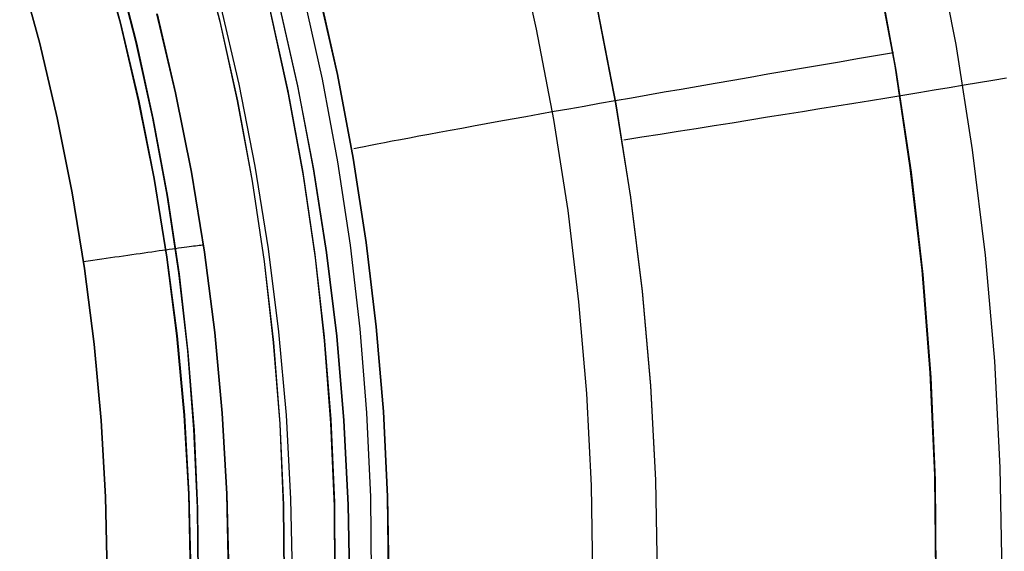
# Model space of a CAD drawing. Header units: millimetres. Extents: x -273 to 273, y -240 to 302.
# Tile 106 of 256: x -133.15 to -125.79, y 152.34 to 156.32. Entities that reach past the tile are written whole.
import ezdxf

# ---------------------------------------------------------------- set-up
doc = ezdxf.new("R2010")
doc.units = ezdxf.units.MM
doc.header["$MEASUREMENT"] = 0
doc.layers.add('IGES level 1', color=7, linetype='Continuous', true_color=0x3e413d)

msp = doc.modelspace()

# ---------------------------------------------------------------- linework, layer by layer
at = {"layer": 'IGES level 1'}
for p, q in [((-132.3982, 156.2892, 406.3904), (-132.5542, 156.8627, 406.387)), ((-132.5534, 156.8627, 406.3863), (-132.3973, 156.2893, 406.3896)), ((-131.8066, 156.8932, 410.1939), (-131.6549, 156.3034, 410.1979)), ((-131.6534, 156.3035, 410.199), (-131.8052, 156.8933, 410.1949)), ((-129.2866, 156.2465, 414.4439), (-129.4387, 156.9179, 414.4367)), ((-126.1518, 156.1302, 403.158), (-126.3025, 156.9114, 403.1483)), ((-132.2818, 156.1543, 410.0132), (-132.4283, 156.7228, 410.0094)), ((-132.4248, 156.7128, 410.0094), (-132.2786, 156.1441, 410.0132)), ((-126.7506, 156.7285, 415.1884), (-126.6101, 155.9711, 415.198)), ((-133.151, 156.6913, 406.6561), (-133.0008, 156.1393, 406.6593)), ((-133.0008, 156.1392, 406.6593), (-133.151, 156.6912, 406.6561)), ((-126.7401, 156.6962, 415.1884), (-126.6006, 155.9382, 415.1981)), ((-130.8874, 155.8719, 411.7729), (-131.0241, 156.4867, 411.7674)), ((-130.7761, 155.9054, 412.2331), (-130.916, 156.5263, 412.2257)), ((-130.9156, 156.5264, 412.2256), (-130.7757, 155.9055, 412.233)), ((-131.6549, 156.4427, 404.1662), (-131.5129, 155.8335, 404.1691)), ((-131.2131, 156.4359, 402.5392), (-131.0731, 155.8199, 402.5448)), ((-131.0723, 155.8206, 402.5447), (-131.2122, 156.4366, 402.5391)), ((-131.986, 155.7694, 405.9247), (-132.1248, 156.359, 405.9202)), ((-132.1242, 156.3591, 405.9203), (-131.9854, 155.7695, 405.9248)), ((-131.2804, 156.3914, 410.752), (-131.147, 155.7852, 410.7573)), ((-131.1419, 155.7595, 410.7576), (-131.2745, 156.3661, 410.7522)), ((-128.6937, 155.6876, 402.4104), (-128.8284, 156.383, 402.4022)), ((-128.6932, 155.6862, 402.4104), (-128.8278, 156.3814, 402.4022)), ((-132.2622, 155.7107, 406.3952), (-132.3982, 156.2892, 406.3904)), ((-132.3973, 156.2893, 406.3896), (-132.2613, 155.7107, 406.3944)), ((-131.6549, 156.3034, 410.1979), (-131.5236, 155.7087, 410.2034)), ((-131.522, 155.7088, 410.2045), (-131.6534, 156.3035, 410.199)), ((-129.1577, 155.5703, 414.4529), (-129.2866, 156.2465, 414.4439)), ((-133.0008, 156.1393, 406.6593), (-132.8699, 155.5824, 406.6639)), ((-132.8698, 155.5823, 406.6639), (-133.0008, 156.1392, 406.6593)), ((-132.1552, 155.5811, 410.0185), (-132.2818, 156.1543, 410.0132)), ((-132.2786, 156.1441, 410.0132), (-132.1523, 155.5706, 410.0185)), ((-126.0281, 155.3442, 403.1695), (-126.1518, 156.1302, 403.158)), ((-126.7526, 156.0457, 415.2164), (-126.8875, 156.0228, 415.2174)), ((-126.6179, 156.0686, 415.2107), (-126.7526, 156.0457, 415.2164)), ((-127.1568, 155.9768, 415.2055), (-127.291, 155.9538, 415.1925)), ((-127.0222, 155.9998, 415.2138), (-127.1568, 155.9768, 415.2055)), ((-126.8875, 156.0228, 415.2174), (-127.0222, 155.9998, 415.2138)), ((-126.6101, 155.9711, 415.198), (-126.496, 155.2092, 415.2095)), ((-130.6577, 155.2801, 412.2423), (-130.7761, 155.9054, 412.2331)), ((-130.7757, 155.9055, 412.233), (-130.6573, 155.2802, 412.2422)), ((-127.5576, 155.908, 415.1526), (-127.6898, 155.8852, 415.1257)), ((-127.4247, 155.9309, 415.1748), (-127.5576, 155.908, 415.1526)), ((-127.291, 155.9538, 415.1925), (-127.4247, 155.9309, 415.1748)), ((-126.6006, 155.9382, 415.1981), (-126.4875, 155.1758, 415.2096)), ((-131.5129, 155.8335, 404.1691), (-131.3923, 155.2199, 404.173)), ((-131.0731, 155.8199, 402.5448), (-130.9544, 155.1996, 402.5519)), ((-130.9537, 155.2001, 402.5519), (-131.0723, 155.8206, 402.5447)), ((-130.7722, 155.2528, 411.7798), (-130.8874, 155.8719, 411.7729)), ((-128.0797, 155.8177, 415.0178), (-128.207, 155.7956, 414.973)), ((-127.951, 155.84, 415.0583), (-128.0797, 155.8177, 415.0178)), ((-127.8209, 155.8626, 415.0943), (-127.951, 155.84, 415.0583)), ((-127.6898, 155.8852, 415.1257), (-127.8209, 155.8626, 415.0943)), ((-126.2017, 155.81, 403.0955), (-126.0909, 155.8284, 403.1736)), ((-126.0909, 155.8284, 403.1736), (-125.9828, 155.8464, 403.2555)), ((-125.9828, 155.8464, 403.2555), (-125.8776, 155.864, 403.3412)), ((-125.8776, 155.864, 403.3412), (-125.7753, 155.8812, 403.4304)), ((-131.8677, 155.1754, 405.9306), (-131.986, 155.7694, 405.9247)), ((-131.9854, 155.7695, 405.9248), (-131.8672, 155.1755, 405.9307)), ((-131.147, 155.7852, 410.7573), (-131.0347, 155.1749, 410.7641)), ((-131.0304, 155.1487, 410.7643), (-131.1419, 155.7595, 410.7576)), ((-128.4566, 155.752, 414.87), (-128.5786, 155.7306, 414.8122)), ((-128.3326, 155.7736, 414.9237), (-128.4566, 155.752, 414.87)), ((-128.207, 155.7956, 414.973), (-128.3326, 155.7736, 414.9237)), ((-126.6692, 155.7331, 402.8227), (-126.5489, 155.7528, 402.8848)), ((-126.5489, 155.7528, 402.8848), (-126.4308, 155.7722, 402.951)), ((-126.4308, 155.7722, 402.951), (-126.315, 155.7913, 403.0213)), ((-126.315, 155.7913, 403.0213), (-126.2017, 155.81, 403.0955)), ((-132.1464, 155.1278, 406.4015), (-132.2622, 155.7107, 406.3952)), ((-132.2613, 155.7107, 406.3944), (-132.1455, 155.1279, 406.4006)), ((-131.5236, 155.7087, 410.2034), (-131.413, 155.1098, 410.2104)), ((-131.4114, 155.1098, 410.2115), (-131.522, 155.7088, 410.2045)), ((-128.8165, 155.6887, 414.6839), (-128.932, 155.6683, 414.6136)), ((-128.6986, 155.7095, 414.7501), (-128.8165, 155.6887, 414.6839)), ((-128.5786, 155.7306, 414.8122), (-128.6986, 155.7095, 414.7501)), ((-128.583, 154.988, 402.4203), (-128.6937, 155.6876, 402.4104)), ((-128.5827, 154.9869, 402.4203), (-128.6932, 155.6862, 402.4104)), ((-127.1693, 155.6518, 402.617), (-127.0418, 155.6724, 402.6619)), ((-127.0418, 155.6724, 402.6619), (-126.9158, 155.6929, 402.7112)), ((-126.9158, 155.6929, 402.7112), (-126.7916, 155.7131, 402.7648)), ((-126.7916, 155.7131, 402.7648), (-126.6692, 155.7331, 402.8227)), ((-129.2635, 155.6093, 414.3793), (-129.3684, 155.5905, 414.2937)), ((-129.1556, 155.6286, 414.4612), (-129.2635, 155.6093, 414.3793)), ((-129.0451, 155.6482, 414.5393), (-129.1556, 155.6286, 414.4612)), ((-128.932, 155.6683, 414.6136), (-129.0451, 155.6482, 414.5393)), ((-127.5601, 155.5888, 402.5092), (-127.4286, 155.6099, 402.5407)), ((-127.4286, 155.6099, 402.5407), (-127.2983, 155.6309, 402.5766)), ((-127.2983, 155.6309, 402.5766), (-127.1693, 155.6518, 402.617)), ((-132.8699, 155.5824, 406.6639), (-132.7583, 155.0213, 406.6698)), ((-132.7583, 155.0212, 406.6698), (-132.8698, 155.5823, 406.6639)), ((-132.0484, 155.0038, 410.0252), (-132.1552, 155.5811, 410.0185)), ((-132.1523, 155.5706, 410.0185), (-132.0458, 154.9932, 410.0252)), ((-129.6652, 155.537, 414.0157), (-129.7577, 155.5202, 413.9164)), ((-129.5694, 155.5544, 414.1118), (-129.6652, 155.537, 414.0157)), ((-129.4705, 155.5722, 414.2045), (-129.5694, 155.5544, 414.1118)), ((-129.3684, 155.5905, 414.2937), (-129.4705, 155.5722, 414.2045)), ((-129.0521, 154.8901, 414.4638), (-129.1577, 155.5703, 414.4529)), ((-128.0943, 155.5035, 402.4296), (-127.9598, 155.5249, 402.4426)), ((-127.9598, 155.5249, 402.4426), (-127.8258, 155.5463, 402.4602)), ((-127.8258, 155.5463, 402.4602), (-127.6925, 155.5676, 402.4824)), ((-127.6925, 155.5676, 402.4824), (-127.5601, 155.5888, 402.5092)), ((-130.0925, 155.4586, 413.4886), (-130.1669, 155.4447, 413.3747)), ((-130.0142, 155.4731, 413.5999), (-130.0925, 155.4586, 413.4886)), ((-129.9323, 155.4882, 413.7083), (-130.0142, 155.4731, 413.5999)), ((-129.8467, 155.5039, 413.8138), (-129.9323, 155.4882, 413.7083)), ((-129.7577, 155.5202, 413.9164), (-129.8467, 155.5039, 413.8138)), ((-128.4993, 155.4394, 402.4187), (-128.3642, 155.4608, 402.4177)), ((-128.3642, 155.4608, 402.4177), (-128.2292, 155.4821, 402.4213)), ((-128.2292, 155.4821, 402.4213), (-128.0943, 155.5035, 402.4296)), ((-130.5291, 155.3751, 412.6433), (-130.5748, 155.366, 412.5147)), ((-130.4792, 155.385, 412.7702), (-130.5291, 155.3751, 412.6433)), ((-130.425, 155.3956, 412.8953), (-130.4792, 155.385, 412.7702)), ((-130.3666, 155.4069, 413.0185), (-130.425, 155.3956, 412.8953)), ((-130.304, 155.4188, 413.1395), (-130.3666, 155.4069, 413.0185)), ((-130.2374, 155.4314, 413.2583), (-130.304, 155.4188, 413.1395)), ((-130.1669, 155.4447, 413.3747), (-130.2374, 155.4314, 413.2583)), ((-128.6344, 155.4182, 402.4245), (-128.4993, 155.4394, 402.4187)), ((-130.6161, 155.3576, 412.3846), (-130.653, 155.3499, 412.2531)), ((-130.5748, 155.366, 412.5147), (-130.6161, 155.3576, 412.3846)), ((-125.9316, 154.5544, 403.183), (-126.0281, 155.3442, 403.1695)), ((-130.6784, 154.63, 411.7882), (-130.7722, 155.2528, 411.7798)), ((-130.5609, 154.6512, 412.2534), (-130.6577, 155.2801, 412.2423)), ((-130.6573, 155.2802, 412.2422), (-130.5605, 154.6513, 412.2533)), ((-131.7702, 154.5777, 405.9379), (-131.8677, 155.1754, 405.9306)), ((-131.8672, 155.1755, 405.9307), (-131.7696, 154.5778, 405.938)), ((-131.3923, 155.2199, 404.173), (-131.2931, 154.6023, 404.1779)), ((-131.0347, 155.1749, 410.7641), (-130.9436, 154.561, 410.7722)), ((-130.9544, 155.1996, 402.5519), (-130.8572, 154.5755, 402.5605)), ((-130.8566, 154.5759, 402.5605), (-130.9537, 155.2001, 402.5519)), ((-126.496, 155.2092, 415.2095), (-126.4084, 154.444, 415.2227)), ((-126.4875, 155.1758, 415.2096), (-126.4009, 154.41, 415.2229)), ((-132.0509, 154.5413, 406.4092), (-132.1464, 155.1278, 406.4015)), ((-132.1455, 155.1279, 406.4006), (-132.0499, 154.5413, 406.4083)), ((-131.413, 155.1098, 410.2104), (-131.3233, 154.5074, 410.2188)), ((-131.3216, 154.5075, 410.22), (-131.4114, 155.1098, 410.2115)), ((-130.9402, 154.5343, 410.7725), (-131.0304, 155.1487, 410.7643)), ((-132.7583, 155.0213, 406.6698), (-132.6664, 154.4567, 406.6771)), ((-132.6664, 154.4566, 406.6771), (-132.7583, 155.0212, 406.6698)), ((-131.9617, 154.4232, 410.0332), (-132.0484, 155.0038, 410.0252)), ((-132.0458, 154.9932, 410.0252), (-131.9594, 154.4124, 410.0333)), ((-128.4965, 154.2851, 402.4319), (-128.583, 154.988, 402.4203)), ((-128.4963, 154.2842, 402.4319), (-128.5827, 154.9869, 402.4203)), ((-128.9701, 154.2066, 414.4764), (-129.0521, 154.8901, 414.4638)), ((-130.4858, 154.0193, 412.2663), (-130.5609, 154.6512, 412.2534)), ((-130.5605, 154.6513, 412.2533), (-130.4855, 154.0193, 412.2662)), ((-132.2809, 154.5648, 406.5739), (-132.2507, 154.5691, 406.5576)), ((-132.2507, 154.5691, 406.5576), (-132.2212, 154.5734, 406.5402)), ((-132.2212, 154.5734, 406.5402), (-132.1923, 154.5775, 406.5218)), ((-132.1923, 154.5775, 406.5218), (-132.164, 154.5815, 406.5025)), ((-132.164, 154.5815, 406.5025), (-132.1364, 154.5854, 406.4821)), ((-132.1364, 154.5854, 406.4821), (-132.1095, 154.5892, 406.4608)), ((-132.1095, 154.5892, 406.4608), (-132.0833, 154.5928, 406.4385)), ((-132.0833, 154.5928, 406.4385), (-132.0579, 154.5964, 406.4154)), ((-132.0574, 154.5964, 406.4149), (-132.0326, 154.5999, 406.3907)), ((-132.0326, 154.5999, 406.3907), (-132.0087, 154.6032, 406.3656)), ((-132.0087, 154.6032, 406.3656), (-131.9857, 154.6063, 406.3397)), ((-131.9857, 154.6063, 406.3397), (-131.9636, 154.6093, 406.313)), ((-131.9636, 154.6093, 406.313), (-131.9423, 154.6122, 406.2856)), ((-131.9423, 154.6122, 406.2856), (-131.9221, 154.6149, 406.2574)), ((-131.9221, 154.6149, 406.2574), (-131.9028, 154.6175, 406.2285)), ((-131.9028, 154.6175, 406.2285), (-131.8846, 154.6198, 406.1989)), ((-131.8846, 154.6198, 406.1989), (-131.8673, 154.6221, 406.1688)), ((-131.8673, 154.6221, 406.1688), (-131.8512, 154.6242, 406.138)), ((-131.8512, 154.6242, 406.138), (-131.836, 154.6261, 406.1067)), ((-131.836, 154.6261, 406.1067), (-131.822, 154.6278, 406.0749)), ((-131.822, 154.6278, 406.0749), (-131.8091, 154.6294, 406.0426)), ((-131.8091, 154.6294, 406.0426), (-131.7973, 154.6307, 406.0099)), ((-131.7973, 154.6307, 406.0099), (-131.7866, 154.632, 405.9768)), ((-131.7866, 154.632, 405.9768), (-131.777, 154.633, 405.9433)), ((-131.6934, 153.977, 405.9465), (-131.7702, 154.5777, 405.9379)), ((-131.7696, 154.5778, 405.938), (-131.6929, 153.977, 405.9466)), ((-131.2931, 154.6023, 404.1779), (-131.2155, 153.9817, 404.1838)), ((-130.8572, 154.5755, 402.5605), (-130.7815, 153.9485, 402.5706)), ((-130.7811, 153.9488, 402.5706), (-130.8566, 154.5759, 402.5605)), ((-130.6062, 154.0044, 411.7981), (-130.6784, 154.63, 411.7882)), ((-132.6734, 154.5073, 406.6829), (-132.6394, 154.5123, 406.6802)), ((-132.6394, 154.5123, 406.6802), (-132.6054, 154.5174, 406.6764)), ((-132.6054, 154.5174, 406.6764), (-132.5716, 154.5224, 406.6713)), ((-132.5716, 154.5224, 406.6713), (-132.538, 154.5273, 406.665)), ((-132.538, 154.5273, 406.665), (-132.5047, 154.5323, 406.6576)), ((-132.5047, 154.5323, 406.6576), (-132.4716, 154.5371, 406.6491)), ((-132.4716, 154.5371, 406.6491), (-132.4388, 154.5419, 406.6393)), ((-132.4388, 154.5419, 406.6393), (-132.4064, 154.5467, 406.6285)), ((-132.4064, 154.5467, 406.6285), (-132.3743, 154.5513, 406.6165)), ((-132.3743, 154.5513, 406.6165), (-132.3427, 154.5559, 406.6034)), ((-132.3427, 154.5559, 406.6034), (-132.3115, 154.5604, 406.5892)), ((-132.3115, 154.5604, 406.5892), (-132.2809, 154.5648, 406.5739)), ((-131.9758, 153.9518, 406.4182), (-132.0509, 154.5413, 406.4092)), ((-132.0499, 154.5413, 406.4083), (-131.9748, 153.9518, 406.4173)), ((-131.3233, 154.5074, 410.2188), (-131.2544, 153.9023, 410.2286)), ((-131.2527, 153.9024, 410.2299), (-131.3216, 154.5075, 410.22)), ((-130.9436, 154.561, 410.7722), (-130.8739, 153.9443, 410.7817)), ((-130.8714, 153.9173, 410.7821), (-130.9402, 154.5343, 410.7725)), ((-125.8624, 153.7618, 403.1983), (-125.9316, 154.5544, 403.183)), ((-132.6664, 154.4567, 406.6771), (-132.5941, 153.8893, 406.6858)), ((-132.5941, 153.8892, 406.6858), (-132.6664, 154.4566, 406.6771)), ((-131.8952, 153.84, 410.0427), (-131.9617, 154.4232, 410.0332)), ((-126.4084, 154.444, 415.2227), (-126.3473, 153.6761, 415.2378)), ((-131.9594, 154.4124, 410.0333), (-131.8932, 153.829, 410.0428)), ((-126.4009, 154.41, 415.2229), (-126.3409, 153.6416, 415.2381)), ((-128.4343, 153.5796, 402.4451), (-128.4965, 154.2851, 402.4319)), ((-128.4342, 153.579, 402.4451), (-128.4963, 154.2842, 402.4319)), ((-128.9118, 153.5208, 414.4909), (-128.9701, 154.2066, 414.4764)), ((-131.6376, 153.3739, 405.9564), (-131.6934, 153.977, 405.9465)), ((-131.6929, 153.977, 405.9466), (-131.637, 153.374, 405.9566)), ((-131.2155, 153.9817, 404.1838), (-131.1596, 153.3588, 404.1907)), ((-130.5558, 153.3768, 411.8093), (-130.6062, 154.0044, 411.7981)), ((-130.4326, 153.3852, 412.281), (-130.4858, 154.0193, 412.2663)), ((-130.4855, 154.0193, 412.2662), (-130.4323, 153.3853, 412.2809)), ((-131.9212, 153.3601, 406.4287), (-131.9758, 153.9518, 406.4182)), ((-131.9748, 153.9518, 406.4173), (-131.9202, 153.3601, 406.4278)), ((-130.8739, 153.9443, 410.7817), (-130.8256, 153.3256, 410.7926)), ((-130.824, 153.2982, 410.7931), (-130.8714, 153.9173, 410.7821)), ((-130.7815, 153.9485, 402.5706), (-130.7275, 153.3193, 402.5822)), ((-130.7272, 153.3195, 402.5822), (-130.7811, 153.9488, 402.5706)), ((-132.5941, 153.8893, 406.6858), (-132.5416, 153.3197, 406.6958)), ((-132.5416, 153.3196, 406.6958), (-132.5941, 153.8892, 406.6858)), ((-131.8489, 153.2548, 410.0535), (-131.8952, 153.84, 410.0427)), ((-131.2544, 153.9023, 410.2286), (-131.2066, 153.2952, 410.2399)), ((-131.2048, 153.2953, 410.2412), (-131.2527, 153.9024, 410.2299)), ((-131.8932, 153.829, 410.0428), (-131.8473, 153.2437, 410.0536)), ((-125.8206, 152.9673, 403.2154), (-125.8624, 153.7618, 403.1983)), ((-126.3473, 153.6761, 415.2378), (-126.3128, 152.9067, 415.2547)), ((-126.3409, 153.6416, 415.2381), (-126.3075, 152.8717, 415.2551)), ((-128.3965, 152.8724, 402.46), (-128.4343, 153.5796, 402.4451)), ((-128.3964, 152.8721, 402.46), (-128.4342, 153.579, 402.4451)), ((-128.8771, 152.8334, 414.5072), (-128.9118, 153.5208, 414.4909)), ((-132.5416, 153.3197, 406.6958), (-132.5089, 152.7486, 406.7071)), ((-132.5089, 152.7485, 406.7071), (-132.5416, 153.3196, 406.6958)), ((-131.8873, 152.7669, 406.4406), (-131.9212, 153.3601, 406.4287)), ((-131.9202, 153.3601, 406.4278), (-131.8862, 152.7669, 406.4396)), ((-131.6028, 152.7694, 405.9677), (-131.6376, 153.3739, 405.9564)), ((-131.637, 153.374, 405.9566), (-131.6022, 152.7694, 405.9679)), ((-131.1596, 153.3588, 404.1907), (-131.1254, 152.7344, 404.1985)), ((-130.8256, 153.3256, 410.7926), (-130.7987, 152.7057, 410.8049)), ((-130.7275, 153.3193, 402.5822), (-130.6952, 152.6886, 402.5953)), ((-130.695, 152.6887, 402.5953), (-130.7272, 153.3195, 402.5822)), ((-130.5271, 152.7477, 411.822), (-130.5558, 153.3768, 411.8093)), ((-130.4014, 152.7497, 412.2975), (-130.4326, 153.3852, 412.281)), ((-130.4323, 153.3853, 412.2809), (-130.401, 152.7498, 412.2974)), ((-131.8229, 152.6684, 410.0657), (-131.8489, 153.2548, 410.0535)), ((-131.8473, 153.2437, 410.0536), (-131.8217, 152.6572, 410.0658)), ((-131.2066, 153.2952, 410.2399), (-131.1798, 152.6869, 410.2526)), ((-131.178, 152.6869, 410.2539), (-131.2048, 153.2953, 410.2412)), ((-130.7981, 152.6779, 410.8054), (-130.824, 153.2982, 410.7931)), ((-125.8062, 152.172, 403.2343), (-125.8206, 152.9673, 403.2154)), ((-128.383, 152.1643, 402.4764), (-128.3965, 152.8724, 402.46)), ((-126.3128, 152.9067, 415.2547), (-126.305, 152.1366, 415.2733)), ((-128.8661, 152.1453, 414.5252), (-128.8771, 152.8334, 414.5072)), ((-128.383, 152.1643, 402.4764), (-128.3964, 152.8721, 402.46)), ((-126.3075, 152.8717, 415.2551), (-126.3009, 152.1012, 415.2738)), ((-132.5089, 152.7486, 406.7071), (-132.496, 152.1768, 406.7198)), ((-132.496, 152.1767, 406.7198), (-132.5089, 152.7485, 406.7071)), ((-131.8739, 152.1729, 406.4538), (-131.8873, 152.7669, 406.4406)), ((-131.8862, 152.7669, 406.4396), (-131.8729, 152.1729, 406.4529)), ((-131.589, 152.164, 405.9804), (-131.6028, 152.7694, 405.9677)), ((-131.6022, 152.7694, 405.9679), (-131.5884, 152.164, 405.9805)), ((-131.1254, 152.7344, 404.1985), (-131.1129, 152.1091, 404.2074)), ((-130.5202, 152.1181, 411.836), (-130.5271, 152.7477, 411.822)), ((-130.3921, 152.1136, 412.3157), (-130.4014, 152.7497, 412.2975)), ((-130.401, 152.7498, 412.2974), (-130.3917, 152.1136, 412.3156)), ((-131.8172, 152.0815, 410.0792), (-131.8229, 152.6684, 410.0657)), ((-131.8217, 152.6572, 410.0658), (-131.8164, 152.0702, 410.0794)), ((-131.1798, 152.6869, 410.2526), (-131.1741, 152.078, 410.2667)), ((-131.1722, 152.078, 410.2681), (-131.178, 152.6869, 410.2539)), ((-130.7987, 152.7057, 410.8049), (-130.7934, 152.0852, 410.8185)), ((-130.7937, 152.0571, 410.8191), (-130.7981, 152.6779, 410.8054)), ((-130.6952, 152.6886, 402.5953), (-130.6847, 152.0572, 402.6097)), ((-130.6847, 152.0572, 402.6097), (-130.695, 152.6887, 402.5953))]:
    msp.add_line(p, q, dxfattribs=at)

doc.saveas('drawing.dxf')
